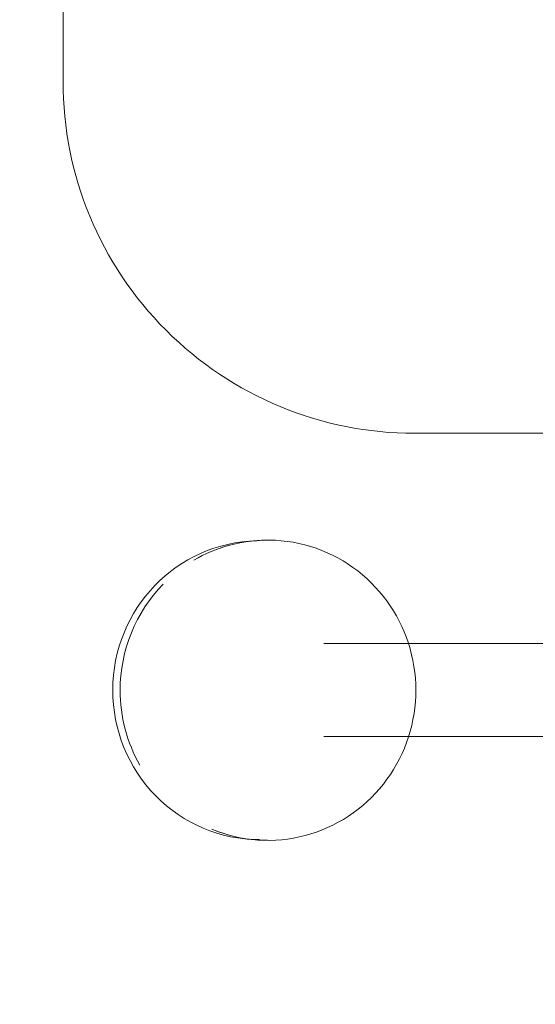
# Model space of a CAD drawing. Header units: metres. Extents: x -10.1 to 50.7, y -18 to 8.5.
# Tile 24 of 109: x -1 to -0.862, y -17.458 to -17.193. Entities that reach past the tile are written whole.
import ezdxf

# ---------------------------------------------------------------- set-up
doc = ezdxf.new("R2010")
doc.units = ezdxf.units.M
doc.layers.add('A-FLOR-PATT', color=8, linetype='Continuous', lineweight=18)
doc.layers.add('P-SANR-FIXT', color=6, linetype='Continuous', lineweight=18)

# ---------------------------------------------------------------- blocks, each defined once
blk = doc.blocks.new('M_Toilet-Domestic-3D - M_Toilet-Domestic-3D-210232-PAGINAÇÃO DE PISO E LAYOUT DO VEST_ FEMININO')
at = {"layer": 'P-SANR-FIXT', "color": 7}
for p, q in [((0.1587499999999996, -0.2038039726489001), (-0.1587500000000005, -0.2038039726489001)), ((-0.2533960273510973, -0.2984499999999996), (-0.2533960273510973, -0.465199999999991))]:
    blk.add_line(p, q, dxfattribs=at)
blk.add_arc((-0.1587499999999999, -0.298449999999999), 0.09464602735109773, 90.00000000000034, 180.0000000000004, dxfattribs=at)
blk = doc.blocks.new('ADA Shower Head with adjustable bar 2 - ADA Shower Head with adjustable bar 2-V12-PAGINAÇÃO DE PISO E LAYOUT DO VEST_ FEMININO')
at = {"layer": 'P-SANR-FIXT', "color": 7}
for p, q in [((0.003238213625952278, -0.006685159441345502), (0.003238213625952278, -0.1063134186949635)), ((0.02823821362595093, -0.1063134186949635), (0.02823821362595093, -0.007446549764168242)), ((-0.01918003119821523, -0.1016930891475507), (-0.01918760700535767, -0.1017059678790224)), ((0.05072889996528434, -0.1017059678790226), (0.05072132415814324, -0.1016930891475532)), ((-0.02445706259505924, -0.1248058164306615), (-0.02427422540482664, -0.1269666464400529)), ((0.05581551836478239, -0.1269666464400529), (0.05599835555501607, -0.1248058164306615))]:
    blk.add_line(p, q, dxfattribs=at)
at = {"layer": 'P-SANR-FIXT', "color": 7, "flags": 128}
for points in [[(0.01577064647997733, -0.08158425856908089), (0.01416236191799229, -0.0816158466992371), (0.01255658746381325, -0.08171056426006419), (0.01095583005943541, -0.0818682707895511), (0.009362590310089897, -0.08208873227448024), (0.007779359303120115, -0.08237162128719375), (0.006208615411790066, -0.08271651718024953), (0.004652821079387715, -0.08312290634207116), (0.003114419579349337, -0.08359018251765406), (0.001595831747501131, -0.08411764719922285), (9.945268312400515e-05, -0.08470451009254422), (-0.001372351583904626, -0.08534988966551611), (-0.00281724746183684, -0.0860528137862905), (-0.004232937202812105, -0.08681222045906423), (-0.005617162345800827, -0.08762695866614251), (-0.006967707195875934, -0.0884957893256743), (-0.00828240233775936, -0.08941738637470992), (-0.009559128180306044, -0.09039033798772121), (-0.01079581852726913, -0.09141314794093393), (-0.01199046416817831, -0.0924842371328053), (-0.013141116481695, -0.09360194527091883), (-0.01424589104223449, -0.0947645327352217), (-0.01530297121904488, -0.09597018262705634), (-0.01631061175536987, -0.09721700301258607), (-0.01726714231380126, -0.09850302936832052), (-0.01817097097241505, -0.09982622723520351), (-0.0190205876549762, -0.1011844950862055), (-0.0198145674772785, -0.1025756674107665), (-0.02055157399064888, -0.1039975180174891), (-0.02123036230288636, -0.1054477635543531), (-0.02184978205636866, -0.1069240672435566), (-0.02240878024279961, -0.1084240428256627), (-0.02290640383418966, -0.1099452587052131), (-0.02334180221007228, -0.1114852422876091), (-0.02371422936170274, -0.1130414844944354), (-0.02402304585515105, -0.1146114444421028), (-0.02426772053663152, -0.1161925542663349), (-0.02444783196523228, -0.1177822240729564), (-0.02456306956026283, -0.1193778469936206), (-0.02461323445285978, -0.1209768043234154), (-0.02459824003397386, -0.1225764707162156), (-0.02451811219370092, -0.1241742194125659), (-0.02437298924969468, -0.1257674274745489), (-0.02416312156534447, -0.1273534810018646), (-0.02388887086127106, -0.1289297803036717), (-0.02355070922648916, -0.1304937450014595), (-0.02314921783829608, -0.1320428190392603), (-0.02268508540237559, -0.133574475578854), (-0.02219539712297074, -0.1349879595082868)], [(0.05373669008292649, -0.1349879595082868), (0.0542586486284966, -0.133474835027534), (0.05471870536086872, -0.13194196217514), (0.05511607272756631, -0.1303918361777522), (0.05545006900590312, -0.1288269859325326), (0.05572012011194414, -0.1272499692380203), (0.05592576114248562, -0.1256633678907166), (0.05606663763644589, -0.1240697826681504), (0.05614250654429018, -0.1224718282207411), (0.05615323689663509, -0.1208721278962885), (0.05609881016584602, -0.1192733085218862), (0.05597932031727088, -0.1176779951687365), (0.05579497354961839, -0.1160888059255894), (0.05554608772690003, -0.1145083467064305), (0.0552330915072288, -0.112939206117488), (0.05485652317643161, -0.1113839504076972), (0.05441702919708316, -0.1098451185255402), (0.05391536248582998, -0.1083252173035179), (0.0533523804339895, -0.1068267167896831), (0.05272904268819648, -0.1053520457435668), (0.0520464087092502, -0.1039035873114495), (0.05130563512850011, -0.1024836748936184), (0.05050797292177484, -0.1010945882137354), (0.04965476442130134, -0.09973854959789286), (0.04874744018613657, -0.0984177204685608), (0.0477875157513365, -0.09713419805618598), (0.04677658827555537, -0.09589001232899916), (0.04571633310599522, -0.09468712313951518), (0.04460850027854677, -0.09352741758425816), (0.04345491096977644, -0.09241270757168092), (0.04225745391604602, -0.09134472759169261), (0.04101808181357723, -0.09032513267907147), (0.03973880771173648, -0.08935549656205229), (0.03842170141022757, -0.08843730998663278), (0.03706888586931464, -0.08757197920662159), (0.03568253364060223, -0.08676082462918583), (0.03426486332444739, -0.08600507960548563), (0.03281813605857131, -0.0853058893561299), (0.03134465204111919, -0.08466431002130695), (0.02984674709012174, -0.08408130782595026), (0.02832678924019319, -0.08355775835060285), (0.02678717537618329, -0.08309444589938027), (0.02523032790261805, -0.08269206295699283), (0.0236586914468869, -0.08235120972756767), (0.02207472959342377, -0.0820723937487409), (0.02048092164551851, -0.08185602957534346), (0.01887975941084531, -0.08170243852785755), (0.01727374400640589, -0.08161184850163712), (0.01577064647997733, -0.08158425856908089)]]:
    blk.add_lwpolyline(points, dxfattribs=at)
at = {"layer": 'P-SANR-FIXT', "color": 7}
for centre, major_axis, ratio, start_param, end_param in [((0.01577064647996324, -0.1215240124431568), (0.0403663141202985, 0), 0.9819100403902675, 3.141592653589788, 3.250823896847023), ((0.01577064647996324, -0.1215240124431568), (0.04036631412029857, 0), 0.9819100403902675, 6.161651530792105, 6.283185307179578), ((0.01577064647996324, -0.1236997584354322), (0.04018284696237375, 0), 0.981910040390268, 3.158569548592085, 4.712388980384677), ((0.01577064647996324, -0.1236997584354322), (-0.04018284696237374, 1.938617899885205e-15), 0.9819100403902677, 1.570796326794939, 3.141592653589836), ((0.01577064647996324, -0.1215240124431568), (0.04036631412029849, 0), 0.9819100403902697, 3.40339204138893, 3.665191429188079), ((0.01577064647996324, -0.1215240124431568), (0.04036631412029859, 0), 0.9819100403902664, 5.896855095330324, 6.021385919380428), ((0.01577064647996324, -0.1215240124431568), (0.04036631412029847, 0), 0.9819100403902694, 3.926990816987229, 4.712388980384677), ((0.01577064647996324, -0.1215240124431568), (-0.04036631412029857, 1.938506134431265e-15), 0.9819100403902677, 1.570796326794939, 2.094395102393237)]:
    blk.add_ellipse(centre, major_axis=major_axis, ratio=ratio, start_param=start_param, end_param=end_param, dxfattribs=at)

msp = doc.modelspace()

# ---------------------------------------------------------------- hatches: boundary and pattern name
at = {"layer": 'A-FLOR-PATT'}
h = msp.add_hatch(dxfattribs=at)
h.set_pattern_fill('FP_2', color=256, style=0, pattern_type=2)
h.set_pattern_definition([(0, (-7.217000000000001, -19.465), (0, 0.6), []), (90, (-7.217000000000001, -19.465), (-0.6, 3.673940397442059e-17), [])])
h.paths.add_polyline_path([(-5.777273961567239, -17.56216980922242), (-4.487273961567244, -17.56216980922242), (-4.487273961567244, -17.43466980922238), (-4.467273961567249, -17.43466980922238), (-4.467273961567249, -17.56216980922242), (-3.663859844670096, -17.56216980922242), (-3.663859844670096, -15.13216980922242), (-2.823859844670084, -15.13216980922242), (-2.823859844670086, -17.56216980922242), (-2.037273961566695, -17.56216980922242), (-2.037273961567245, -17.50216980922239), (-2.017273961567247, -17.50216980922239), (-2.017273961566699, -17.56216980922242), (-0.7272739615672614, -17.56216980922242), (-0.7272739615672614, -17.44787680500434), (-0.7302874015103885, -17.44787680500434), (-0.7352739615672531, -17.42787680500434), (-0.8368639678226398, -17.42773503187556), (-0.8504049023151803, -17.42774037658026), (-0.8519563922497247, -17.42753606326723), (-0.8551832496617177, -17.42591097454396), (-0.8564380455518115, -17.4249478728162), (-0.8584105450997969, -17.42195010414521), (-0.859025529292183, -17.42046499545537), (-0.8592364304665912, -17.41689100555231), (-0.8588794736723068, -17.41493590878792), (-0.8573508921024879, -17.41198653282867), (-0.855319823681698, -17.40954120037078), (-0.834226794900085, -17.38611501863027), (-0.8957144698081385, -17.38611501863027), (-0.8960441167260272, -17.38709925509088), (-0.8975007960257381, -17.3906104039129), (-0.9026670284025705, -17.39897812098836), (-0.9058010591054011, -17.40234739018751), (-0.9103471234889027, -17.40634997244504), (-0.9165473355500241, -17.41002315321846), (-0.9183927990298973, -17.41093872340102), (-0.9234054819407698, -17.4126383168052), (-0.9288073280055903, -17.41368896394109), (-0.9336640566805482, -17.4140137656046), (-0.9410465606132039, -17.41313218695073), (-0.9460517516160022, -17.41246110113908), (-0.9558854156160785, -17.40819859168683), (-0.9637393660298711, -17.40206101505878), (-0.9700096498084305, -17.39373887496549), (-0.9740112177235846, -17.38358414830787), (-0.9752957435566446, -17.3736474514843), (-0.9739320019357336, -17.36319988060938), (-0.9699405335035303, -17.35346429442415), (-0.9629402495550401, -17.34460940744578), (-0.9551911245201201, -17.33868919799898), (-0.9460517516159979, -17.33483380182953), (-0.9336640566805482, -17.333281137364), (-0.9263848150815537, -17.33406099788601), (-0.9217561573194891, -17.3352031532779), (-0.9178623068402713, -17.33656319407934), (-0.9112116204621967, -17.34039861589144), (-0.9087420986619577, -17.34212774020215), (-0.9027673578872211, -17.34820876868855), (-0.901932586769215, -17.349112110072), (-0.8966267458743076, -17.35855620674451), (-0.8958248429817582, -17.36111501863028), (-0.8150592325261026, -17.36138249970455), (-0.8118877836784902, -17.36130503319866), (-0.7610847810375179, -17.30453713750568), (-0.8940239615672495, -17.30453713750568), (-0.9185201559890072, -17.30131215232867), (-0.9413469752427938, -17.29185697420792), (-0.9609488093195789, -17.27681595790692), (-0.9759898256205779, -17.25721412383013), (-0.9854450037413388, -17.23438730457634), (-0.9886699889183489, -17.20795287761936), (-0.9886699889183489, -17.17462734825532), (-1.065473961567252, -17.1834593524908), (-1.090873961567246, -17.21372989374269), (-1.116273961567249, -17.22812569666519), (-1.141673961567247, -17.23493160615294), (-1.16717061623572, -17.2394273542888), (-1.192473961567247, -17.24164111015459), (-1.243080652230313, -17.237213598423), (-1.294073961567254, -17.22354998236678), (-1.344873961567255, -17.20506029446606), (-1.395673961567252, -17.18137186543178), (-1.446473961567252, -17.14613111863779), (-1.47187396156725, -17.12073111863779), (-1.484573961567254, -17.09873407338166), (-1.497273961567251, -17.06384111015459), (-1.497273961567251, -17.03844111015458), (-1.484573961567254, -17.00354814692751), (-1.471873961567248, -16.98155110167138), (-1.446473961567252, -16.95615110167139), (-1.395673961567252, -16.92091035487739), (-1.344873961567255, -16.89722192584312), (-1.294073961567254, -16.87873223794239), (-1.243080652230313, -16.86506862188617), (-1.192473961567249, -16.86064111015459), (-1.16717061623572, -16.86285486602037), (-1.141673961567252, -16.86735061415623), (-1.116273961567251, -16.87415652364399), (-1.09087396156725, -16.88855232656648), (-1.065473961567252, -16.91882286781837), (-0.9886699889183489, -16.92765487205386), (-0.9886699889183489, -16.89239111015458), (-0.9854450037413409, -16.86789491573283), (-0.9759898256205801, -16.84506809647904), (-0.9609488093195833, -16.82546626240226), (-0.9413469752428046, -16.81042524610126), (-0.9185201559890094, -16.8009700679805), (-0.8940239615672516, -16.79774508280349), (-0.7272739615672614, -16.79774508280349), (-0.7272739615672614, -16.60336980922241), (-1.4843597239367, -16.60336980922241), (-1.493460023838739, -16.7078981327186), (-1.495520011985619, -16.71205521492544), (-1.498316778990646, -16.71486437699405), (-1.49935848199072, -16.71543090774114), (-1.504240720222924, -16.71683358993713), (-1.773635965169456, -16.71698158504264), (-1.778173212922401, -16.71566242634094), (-1.779980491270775, -16.71451345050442), (-1.781993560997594, -16.71216137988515), (-1.782580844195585, -16.71123482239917), (-1.784096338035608, -16.70761500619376), (-1.793542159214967, -16.60336980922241), (-2.017273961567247, -16.60336980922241), (-2.017273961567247, -16.90216980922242), (-2.037273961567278, -16.90216980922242), (-2.037273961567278, -16.48466980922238), (-2.017273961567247, -16.48466980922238), (-2.017273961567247, -16.58336980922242), (-0.7272739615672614, -16.58336980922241), (-0.7272739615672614, -16.46292680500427), (-0.7302874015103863, -16.46292680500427), (-0.7352739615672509, -16.44292680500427), (-0.8368639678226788, -16.44278503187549), (-0.8504049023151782, -16.44279037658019), (-0.8519563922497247, -16.44258606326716), (-0.8551832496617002, -16.4409609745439), (-0.8564380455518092, -16.43999787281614), (-0.8584105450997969, -16.43700010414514), (-0.8590255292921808, -16.4355149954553), (-0.8592364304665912, -16.43194100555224), (-0.8588794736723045, -16.42998590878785), (-0.8573508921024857, -16.4270365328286), (-0.8553198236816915, -16.42459120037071), (-0.834226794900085, -16.40116501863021), (-0.8957144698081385, -16.40116501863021), (-0.896044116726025, -16.40214925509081), (-0.8975007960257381, -16.40566040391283), (-0.9026670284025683, -16.41402812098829), (-0.9058010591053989, -16.41739739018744), (-0.9103471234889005, -16.42139997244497), (-0.9153952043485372, -16.42446860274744), (-0.9183927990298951, -16.42598872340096), (-0.9234054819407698, -16.42768831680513), (-0.9288073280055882, -16.42873896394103), (-0.933664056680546, -16.42906376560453), (-0.9410465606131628, -16.42818218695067), (-0.947050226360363, -16.42708989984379), (-0.9558854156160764, -16.42324859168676), (-0.9637393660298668, -16.41711101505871), (-0.9701554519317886, -16.40843039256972), (-0.973951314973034, -16.39909753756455), (-0.9752957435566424, -16.38869745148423), (-0.9739320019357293, -16.37824988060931), (-0.969940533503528, -16.36851429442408), (-0.9629402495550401, -16.35965940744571), (-0.9551911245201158, -16.35373919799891), (-0.9460517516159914, -16.34988380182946), (-0.933664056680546, -16.34833113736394), (-0.9263848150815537, -16.34911099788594), (-0.9217561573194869, -16.35025315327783), (-0.917862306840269, -16.35161319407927), (-0.9112116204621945, -16.35544861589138), (-0.9087420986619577, -16.35717774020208), (-0.902767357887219, -16.36325876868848), (-0.9014740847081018, -16.36493126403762), (-0.8966267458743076, -16.37360620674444), (-0.8958248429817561, -16.37616501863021), (-0.8150592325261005, -16.37643249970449), (-0.811887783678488, -16.37635503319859), (-0.7610847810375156, -16.31958713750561), (-0.8940239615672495, -16.31958713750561), (-0.9185201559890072, -16.3163621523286), (-0.9413469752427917, -16.30690697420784), (-0.9609488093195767, -16.29186595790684), (-0.9759898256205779, -16.27226412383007), (-0.9854450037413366, -16.24943730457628), (-0.9886699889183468, -16.22300287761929), (-0.9886699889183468, -16.18967734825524), (-1.065473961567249, -16.19850935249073), (-1.090873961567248, -16.22877989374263), (-1.116273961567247, -16.24317569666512), (-1.141673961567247, -16.24998160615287), (-1.167170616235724, -16.25447735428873), (-1.192473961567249, -16.25669111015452), (-1.243080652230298, -16.25226359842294), (-1.294073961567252, -16.23859998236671), (-1.344873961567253, -16.22011029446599), (-1.39567396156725, -16.19642186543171), (-1.446473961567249, -16.16118111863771), (-1.471873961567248, -16.13578111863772), (-1.484573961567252, -16.11378407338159), (-1.497273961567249, -16.07889111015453), (-1.497273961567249, -16.05349111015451), (-1.484573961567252, -16.01859814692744), (-1.47187396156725, -15.99660110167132), (-1.446473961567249, -15.97120110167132), (-1.39567396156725, -15.93596035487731), (-1.344873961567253, -15.91227192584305), (-1.294073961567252, -15.89378223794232), (-1.243080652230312, -15.8801186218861), (-1.192473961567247, -15.87569111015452), (-1.167170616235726, -15.8779048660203), (-1.141673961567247, -15.88240061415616), (-1.116273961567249, -15.88920652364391), (-1.09087396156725, -15.90360232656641), (-1.065473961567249, -15.9338728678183), (-0.9886699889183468, -15.94270487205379), (-0.9886699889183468, -15.90744111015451), (-0.9854450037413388, -15.88294491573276), (-0.9759898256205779, -15.86011809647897), (-0.960948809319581, -15.84051626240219), (-0.9413469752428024, -15.82547524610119), (-0.9185201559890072, -15.81602006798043), (-0.8940239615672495, -15.81279508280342), (-0.7272739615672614, -15.81279508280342), (-0.7272739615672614, -15.61841980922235), (-1.484359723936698, -15.61841980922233), (-1.49340980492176, -15.72283865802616), (-1.495520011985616, -15.72710521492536), (-1.498482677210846, -15.73003185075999), (-1.498948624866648, -15.7303617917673), (-1.504240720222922, -15.73188358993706), (-1.773635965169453, -15.73203158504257), (-1.778173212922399, -15.73071242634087), (-1.779980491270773, -15.72956345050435), (-1.781993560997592, -15.72721137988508), (-1.782580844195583, -15.72628482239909), (-1.784096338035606, -15.72266500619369), (-1.793542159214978, -15.61841980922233), (-2.017273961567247, -15.61841980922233), (-2.017273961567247, -15.88466980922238), (-2.037273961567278, -15.88466980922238), (-2.037273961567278, -15.49716980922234), (-2.017273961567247, -15.49716980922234), (-2.017273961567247, -15.59841980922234), (-0.7272739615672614, -15.59841980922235), (-0.7272739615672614, -15.48292680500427), (-0.7302874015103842, -15.48292680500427), (-0.7352739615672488, -15.46292680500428), (-0.8368639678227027, -15.46278503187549), (-0.8504049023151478, -15.46279037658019), (-0.8519563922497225, -15.46258606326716), (-0.8551832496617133, -15.46096097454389), (-0.8564380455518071, -15.45999787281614), (-0.8584105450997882, -15.45700010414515), (-0.8590255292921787, -15.45551499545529), (-0.859236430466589, -15.45194100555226), (-0.8588794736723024, -15.44998590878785), (-0.8573508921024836, -15.4470365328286), (-0.8553198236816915, -15.44459120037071), (-0.8342267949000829, -15.42116501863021), (-0.8957144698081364, -15.42116501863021), (-0.8960441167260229, -15.42214925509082), (-0.897500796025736, -15.42566040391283), (-0.9026670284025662, -15.43402812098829), (-0.9081536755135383, -15.43964517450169), (-0.9101519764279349, -15.44127416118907), (-0.9153952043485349, -15.44446860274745), (-0.9183927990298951, -15.44598872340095), (-0.923405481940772, -15.44768831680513), (-0.928807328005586, -15.44873896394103), (-0.9336640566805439, -15.44906376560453), (-0.9410465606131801, -15.44818218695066), (-0.9470502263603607, -15.44708989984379), (-0.9558854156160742, -15.44324859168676), (-0.9637393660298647, -15.43711101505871), (-0.9701554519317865, -15.42843039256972), (-0.973951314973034, -15.41909753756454), (-0.9752957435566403, -15.40869745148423), (-0.9736669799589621, -15.39759827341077), (-0.9699405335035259, -15.38851429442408), (-0.9629402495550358, -15.37965940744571), (-0.9551911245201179, -15.37373919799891), (-0.9460517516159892, -15.36988380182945), (-0.9336640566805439, -15.36833113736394), (-0.9263848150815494, -15.36911099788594), (-0.9217561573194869, -15.37025315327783), (-0.9178623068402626, -15.37161319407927), (-0.9112116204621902, -15.37544861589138), (-0.9087420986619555, -15.37717774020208), (-0.9027673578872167, -15.38325876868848), (-0.9014740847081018, -15.38493126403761), (-0.8966267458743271, -15.3936062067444), (-0.8958248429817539, -15.39616501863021), (-0.8150592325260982, -15.39643249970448), (-0.8118877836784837, -15.39635503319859), (-0.7610847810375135, -15.33958713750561), (-0.8940239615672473, -15.33958713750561), (-0.9185201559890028, -15.3363621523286), (-0.9413469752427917, -15.32690697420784), (-0.9609488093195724, -15.31186595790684), (-0.9759898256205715, -15.29226412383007), (-0.9854450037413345, -15.26943730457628), (-0.9886699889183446, -15.24300287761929), (-0.9886699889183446, -15.20967734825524), (-1.065473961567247, -15.21850935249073), (-1.090873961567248, -15.24877989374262), (-1.116273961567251, -15.26317569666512), (-1.141673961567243, -15.26998160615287), (-1.167170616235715, -15.27447735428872), (-1.192473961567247, -15.27669111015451), (-1.243080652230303, -15.27226359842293), (-1.294073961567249, -15.25859998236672), (-1.344873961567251, -15.24011029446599), (-1.395673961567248, -15.21642186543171), (-1.446473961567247, -15.18118111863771), (-1.471873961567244, -15.15578111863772), (-1.48457396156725, -15.13378407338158), (-1.497273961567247, -15.09889111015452), (-1.497273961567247, -15.07349111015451), (-1.48457396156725, -15.03859814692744), (-1.471873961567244, -15.01660110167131), (-1.446473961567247, -14.99120110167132), (-1.395673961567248, -14.95596035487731), (-1.344873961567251, -14.93227192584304), (-1.294073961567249, -14.91378223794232), (-1.243080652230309, -14.90011862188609), (-1.192473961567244, -14.89569111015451), (-1.167170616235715, -14.8979048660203), (-1.141673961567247, -14.90240061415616), (-1.116273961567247, -14.90920652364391), (-1.090873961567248, -14.9236023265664), (-1.065473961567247, -14.9538728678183), (-0.9886699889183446, -14.96270487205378), (-0.9886699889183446, -14.92744111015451), (-0.9854450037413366, -14.90294491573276), (-0.9759898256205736, -14.88011809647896), (-0.960948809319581, -14.86051626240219), (-0.941346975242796, -14.84547524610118), (-0.9185201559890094, -14.83602006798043), (-0.8940239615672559, -14.83279508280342), (-0.7272739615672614, -14.83279508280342), (-0.7272739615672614, -14.63841980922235), (-1.484359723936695, -14.63841980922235), (-1.493460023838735, -14.74294813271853), (-1.495530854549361, -14.74711750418), (-1.498482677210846, -14.75003185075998), (-1.498948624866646, -14.7503617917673), (-1.50424072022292, -14.75188358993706), (-1.773635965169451, -14.75203158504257), (-1.777578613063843, -14.75109044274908), (-1.77998049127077, -14.74956345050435), (-1.78205370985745, -14.74711750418), (-1.78258084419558, -14.7462848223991), (-1.784096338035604, -14.74266500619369), (-1.793542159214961, -14.63841980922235), (-2.017273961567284, -14.63841980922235), (-2.017273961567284, -14.89716980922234), (-2.037273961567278, -14.89716980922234), (-2.037273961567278, -14.51841980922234), (-2.017273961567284, -14.51841980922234), (-2.017273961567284, -14.61841980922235), (-0.7272739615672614, -14.61841980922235), (-0.7272739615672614, -14.51917680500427), (-0.7302874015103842, -14.51917680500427), (-0.7352739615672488, -14.49917680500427), (-0.8368639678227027, -14.4990350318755), (-0.8504049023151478, -14.4990403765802), (-0.8519563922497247, -14.49883606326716), (-0.8551832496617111, -14.49721097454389), (-0.8564380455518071, -14.49624787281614), (-0.8584105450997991, -14.49325010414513), (-0.8590255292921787, -14.49176499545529), (-0.8592364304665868, -14.48819100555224), (-0.8588794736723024, -14.48623590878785), (-0.8573508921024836, -14.4832865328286), (-0.8553198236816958, -14.48084120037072), (-0.8342267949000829, -14.45741501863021), (-0.8957144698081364, -14.45741501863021), (-0.8960441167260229, -14.45839925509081), (-0.8978619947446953, -14.46253216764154), (-0.9026670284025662, -14.47027812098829), (-0.9058010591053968, -14.47364739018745), (-0.9103471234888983, -14.47764997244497), (-0.9153952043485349, -14.48071860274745), (-0.9183927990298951, -14.48223872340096), (-0.9234054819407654, -14.48393831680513), (-0.928807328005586, -14.48498896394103), (-0.9336640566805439, -14.48531376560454), (-0.9410465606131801, -14.48443218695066), (-0.9460517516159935, -14.48376110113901), (-0.9558854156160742, -14.47949859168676), (-0.9637393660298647, -14.47336101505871), (-0.9700096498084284, -14.46503887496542), (-0.9740112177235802, -14.4548841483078), (-0.9752957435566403, -14.44494745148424), (-0.973932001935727, -14.43449988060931), (-0.9699405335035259, -14.42476429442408), (-0.962940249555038, -14.41590940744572), (-0.9551911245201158, -14.40998919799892), (-0.9460517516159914, -14.40613380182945), (-0.9336640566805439, -14.40458113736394), (-0.9263848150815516, -14.40536099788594), (-0.9217561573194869, -14.40650315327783), (-0.9178623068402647, -14.40786319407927), (-0.9112116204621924, -14.41169861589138), (-0.9087420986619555, -14.41342774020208), (-0.902767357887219, -14.41950876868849), (-0.9014740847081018, -14.42118126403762), (-0.8966267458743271, -14.4298562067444), (-0.8958248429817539, -14.43241501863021), (-0.8150592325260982, -14.43268249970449), (-0.811887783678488, -14.43260503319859), (-0.7580067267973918, -14.37298009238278), (-0.7540010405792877, -14.37043434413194), (-0.7489137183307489, -14.37043434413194), (-0.7435598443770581, -14.37377187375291), (-0.7413103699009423, -14.37881907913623), (-0.7413103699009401, -14.38148477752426), (-0.7417428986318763, -14.38335517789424), (-0.7444104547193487, -14.38755339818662), (-0.7975330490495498, -14.44666723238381), (-0.7979779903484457, -14.44919048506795), (-0.8008014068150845, -14.45349818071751), (-0.8042368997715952, -14.45601818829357), (-0.8071444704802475, -14.45722658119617), (-0.826996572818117, -14.47927457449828), (-0.7834088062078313, -14.47921264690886), (-0.763334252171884, -14.47929186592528), (-0.7352739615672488, -14.47917680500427), (-0.7302874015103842, -14.45917680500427), (-0.7272739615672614, -14.45917680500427), (-0.7272739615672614, -13.65466980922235), (-1.504359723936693, -13.65466980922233), (-1.513402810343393, -13.75907341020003), (-1.515520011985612, -13.76335521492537), (-1.518316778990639, -13.76616437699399), (-1.519358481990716, -13.76673090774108), (-1.52424072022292, -13.76813358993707), (-1.793635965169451, -13.76828158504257), (-1.798274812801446, -13.76689783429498), (-1.799980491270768, -13.76581345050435), (-1.80199356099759, -13.76346137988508), (-1.802580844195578, -13.7625348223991), (-1.80409600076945, -13.75891882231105), (-1.813542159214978, -13.65466980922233), (-2.017273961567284, -13.65466980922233), (-2.017273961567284, -13.91841980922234), (-2.037273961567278, -13.91841980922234), (-2.037273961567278, -13.53466980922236), (-2.017273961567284, -13.53466980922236), (-2.017273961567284, -13.63466980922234), (-0.7272739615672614, -13.63466980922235), (-0.7272739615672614, -13.51542680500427), (-0.7302874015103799, -13.51542680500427), (-0.7352739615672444, -13.49542680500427), (-0.8368639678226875, -13.4952850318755), (-0.8504049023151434, -13.49529037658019), (-0.8519563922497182, -13.49508606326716), (-0.8551832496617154, -13.49346097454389), (-0.8564380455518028, -13.49249787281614), (-0.8584105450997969, -13.48950010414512), (-0.8590255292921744, -13.4880149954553), (-0.8592364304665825, -13.48444100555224), (-0.8588794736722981, -13.48248590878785), (-0.8573508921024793, -13.4795365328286), (-0.8553198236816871, -13.47709120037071), (-0.8342267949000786, -13.45366501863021), (-0.8957144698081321, -13.45366501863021), (-0.8960441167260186, -13.45464925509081), (-0.8975007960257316, -13.45816040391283), (-0.9026670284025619, -13.46652812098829), (-0.9058010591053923, -13.46989739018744), (-0.910347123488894, -13.47389997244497), (-0.9153952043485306, -13.47696860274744), (-0.9183927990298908, -13.47848872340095), (-0.9234054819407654, -13.48018831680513), (-0.9288073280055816, -13.48123896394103), (-0.9336640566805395, -13.48156376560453), (-0.9410465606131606, -13.48068218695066), (-0.9470502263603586, -13.47958989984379), (-0.9558854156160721, -13.47574859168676), (-0.9637393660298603, -13.46961101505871), (-0.9701554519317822, -13.46093039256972), (-0.9739513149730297, -13.45159753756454), (-0.9752957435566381, -13.44119745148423), (-0.9739320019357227, -13.43074988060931), (-0.9699405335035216, -13.42101429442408), (-0.9629402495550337, -13.41215940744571), (-0.9551911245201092, -13.40623919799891), (-0.9460517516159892, -13.40238380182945), (-0.9336640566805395, -13.40083113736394), (-0.926384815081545, -13.40161099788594), (-0.9217561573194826, -13.40275315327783), (-0.917862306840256, -13.40411319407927), (-0.9112116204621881, -13.40794861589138), (-0.9087420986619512, -13.40967774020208), (-0.9027673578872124, -13.41575876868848), (-0.9014740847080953, -13.41743126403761), (-0.8966267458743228, -13.4261062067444), (-0.8958248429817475, -13.42866501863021), (-0.8150592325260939, -13.42893249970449), (-0.8118877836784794, -13.42885503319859), (-0.7580067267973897, -13.36923009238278), (-0.756382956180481, -13.36792680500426), (-0.9235199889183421, -13.36792680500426), (-0.948016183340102, -13.36470181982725), (-0.9708430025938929, -13.35524664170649), (-0.9904448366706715, -13.3402056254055), (-1.005485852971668, -13.32060379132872), (-1.014941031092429, -13.29777697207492), (-1.018166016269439, -13.27134254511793), (-1.018166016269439, -13.2380170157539), (-1.094969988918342, -13.24684901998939), (-1.120369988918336, -13.27711956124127), (-1.145769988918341, -13.29151536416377), (-1.17116998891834, -13.29832127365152), (-1.196666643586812, -13.30281702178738), (-1.221969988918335, -13.30503077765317), (-1.2725766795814, -13.30060326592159), (-1.323569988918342, -13.28693964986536), (-1.374369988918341, -13.26844996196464), (-1.425169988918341, -13.24476153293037), (-1.475969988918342, -13.20952078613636), (-1.501369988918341, -13.18412078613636), (-1.514271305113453, -13.16157062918), (-1.526769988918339, -13.12723077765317), (-1.526769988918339, -13.10183077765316), (-1.514069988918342, -13.06693781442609), (-1.501369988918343, -13.04494076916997), (-1.475969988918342, -13.01954076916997), (-1.425169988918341, -12.98430002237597), (-1.374369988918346, -12.96061159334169), (-1.323569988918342, -12.94212190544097), (-1.272576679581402, -12.92845828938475), (-1.221969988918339, -12.92403077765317), (-1.196666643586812, -12.92624453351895), (-1.171169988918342, -12.93074028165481), (-1.145769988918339, -12.93754619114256), (-1.120369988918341, -12.95194199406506), (-1.094969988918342, -12.98221253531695), (-1.018166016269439, -12.99104453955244), (-1.018166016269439, -12.95578077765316), (-1.014941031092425, -12.93128458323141), (-1.005485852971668, -12.90845776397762), (-0.9904448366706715, -12.88885592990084), (-0.9708430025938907, -12.87381491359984), (-0.9480161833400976, -12.86435973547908), (-0.9235199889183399, -12.86113475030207), (-0.7272739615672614, -12.86113475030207), (-0.7272739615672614, -12.66458713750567), (-2.017273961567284, -12.66458713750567), (-2.017273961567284, -12.93466980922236), (-2.037273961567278, -12.93466980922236), (-2.037273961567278, -12.66458713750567), (-3.299691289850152, -12.66458713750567), (-3.299691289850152, -12.96744342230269), (-3.303098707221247, -12.99332532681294), (-3.313088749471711, -13.01744342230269), (-3.3289806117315, -13.03815410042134), (-3.34969128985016, -13.05404596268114), (-3.3738093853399, -13.0640360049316), (-3.399691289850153, -13.06744342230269), (-4.619691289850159, -13.06744342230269), (-4.619691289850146, -13.26458713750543), (-7.217273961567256, -13.26458713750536), (-7.217273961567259, -15.26458713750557), (-5.927273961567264, -15.26458713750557), (-5.927273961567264, -14.16458713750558), (-5.777273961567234, -14.16458713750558), (-5.777273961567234, -14.2155635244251), (-4.567273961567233, -14.2155635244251), (-4.541392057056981, -14.21897094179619), (-4.517273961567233, -14.22896098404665), (-4.496563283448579, -14.24485284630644), (-4.480671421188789, -14.2655635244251), (-4.470681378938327, -14.28968161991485), (-4.467273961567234, -14.3155635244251), (-4.467273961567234, -14.85841980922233), (-4.487273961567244, -14.85841980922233), (-4.487273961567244, -14.63841980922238), (-5.777273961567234, -14.63841980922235), (-5.777273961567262, -15.04092439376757), (-5.770923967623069, -15.04092439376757), (-5.770923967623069, -15.04568689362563), (-5.766161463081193, -15.04568689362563), (-5.766161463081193, -15.04727439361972), (-5.762986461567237, -15.04727439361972), (-5.762986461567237, -15.08537439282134), (-5.718536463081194, -15.08537439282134), (-5.718536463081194, -15.10759939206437), (-5.633737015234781, -15.10750068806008), (-5.628171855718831, -15.10601189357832), (-5.626214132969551, -15.10601189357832), (-5.623978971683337, -15.10337623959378), (-5.602107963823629, -15.08962808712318), (-5.588645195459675, -15.08537439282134), (-5.575182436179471, -15.08962808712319), (-5.565327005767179, -15.10124939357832), (-5.561719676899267, -15.11712439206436), (-5.565327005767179, -15.13299939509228), (-5.575182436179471, -15.14462069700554), (-5.588645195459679, -15.1488743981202), (-5.602107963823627, -15.14462069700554), (-5.623978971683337, -15.13087254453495), (-5.626214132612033, -15.12823689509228), (-5.629025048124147, -15.12823689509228), (-5.634073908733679, -15.12664939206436), (-5.718536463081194, -15.12664939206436), (-5.718536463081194, -15.1488743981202), (-5.762986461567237, -15.1488743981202), (-5.762986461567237, -15.1869743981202), (-5.766161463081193, -15.1869743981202), (-5.766161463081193, -15.18856189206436), (-5.770923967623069, -15.18856189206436), (-5.770923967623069, -15.19332439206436), (-5.777273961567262, -15.19332439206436), (-5.777273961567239, -15.59841980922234), (-4.487273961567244, -15.59841980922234), (-4.487273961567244, -15.45841980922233), (-4.467273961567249, -15.45841980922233), (-4.467273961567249, -15.88336980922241), (-4.487273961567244, -15.88336980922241), (-4.487273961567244, -15.61841980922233), (-5.777273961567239, -15.61841980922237), (-5.777273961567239, -16.02351522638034), (-5.770923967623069, -16.02351522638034), (-5.770923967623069, -16.02827772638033), (-5.766161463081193, -16.02827772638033), (-5.766161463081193, -16.0298652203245), (-5.762986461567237, -16.0298652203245), (-5.762986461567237, -16.0679652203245), (-5.718536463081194, -16.0679652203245), (-5.718536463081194, -16.09019022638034), (-5.633737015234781, -16.0900915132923), (-5.628171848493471, -16.08860272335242), (-5.626214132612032, -16.08860272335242), (-5.623978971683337, -16.08596707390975), (-5.602107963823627, -16.07221892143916), (-5.588645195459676, -16.0679652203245), (-5.575182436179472, -16.07221892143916), (-5.565327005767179, -16.08384022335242), (-5.561719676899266, -16.09971522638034), (-5.565327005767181, -16.11559022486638), (-5.575182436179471, -16.12721153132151), (-5.588645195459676, -16.13146522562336), (-5.602107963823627, -16.12721153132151), (-5.623978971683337, -16.11346337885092), (-5.626214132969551, -16.11082772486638), (-5.629025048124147, -16.11082772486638), (-5.634607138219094, -16.10924022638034), (-5.718536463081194, -16.10924022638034), (-5.718536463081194, -16.13146522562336), (-5.762986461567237, -16.13146522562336), (-5.762986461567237, -16.16956522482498), (-5.766161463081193, -16.16956522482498), (-5.766161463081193, -16.17115272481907), (-5.770923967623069, -16.17115272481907), (-5.770923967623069, -16.17591522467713), (-5.777273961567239, -16.17591522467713), (-5.777111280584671, -16.58336980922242), (-4.487273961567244, -16.58336980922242), (-4.487273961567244, -16.48336980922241), (-4.467273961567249, -16.48336980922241), (-4.467273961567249, -16.83466980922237), (-4.487273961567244, -16.83466980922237), (-4.487273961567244, -16.60336980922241), (-5.777273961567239, -16.60336980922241), (-5.777273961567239, -17.00353255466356), (-5.770923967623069, -17.00353255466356), (-5.770923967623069, -17.00829505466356), (-5.766161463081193, -17.00829505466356), (-5.766161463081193, -17.00988254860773), (-5.762986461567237, -17.00988254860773), (-5.762986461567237, -17.04798254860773), (-5.718536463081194, -17.04798254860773), (-5.718536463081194, -17.07020755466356), (-5.633737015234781, -17.07010884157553), (-5.628263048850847, -17.06862005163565), (-5.626214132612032, -17.06862005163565), (-5.623978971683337, -17.06598440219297), (-5.602107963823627, -17.05223624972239), (-5.588645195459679, -17.04798254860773), (-5.575182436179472, -17.05223624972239), (-5.565191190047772, -17.06445524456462), (-5.561719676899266, -17.07973255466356), (-5.565327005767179, -17.09560755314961), (-5.575182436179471, -17.10722885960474), (-5.588645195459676, -17.11148255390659), (-5.602107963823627, -17.10722885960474), (-5.623978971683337, -17.09348070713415), (-5.626214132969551, -17.09084505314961), (-5.629025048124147, -17.09084505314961), (-5.634073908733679, -17.08925755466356), (-5.718536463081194, -17.08925755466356), (-5.718536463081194, -17.11148255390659), (-5.762986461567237, -17.11148255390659), (-5.762986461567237, -17.14958255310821), (-5.766161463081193, -17.14958255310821), (-5.766161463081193, -17.15117005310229), (-5.770923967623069, -17.15117005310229), (-5.770923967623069, -17.15593255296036), (-5.777273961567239, -17.15593255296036), (-5.777273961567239, -17.38969562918)], flags=0)
h.paths.add_polyline_path([(-0.7723216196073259, -17.40802871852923), (-0.7352739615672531, -17.40787680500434), (-0.7302874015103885, -17.38787680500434), (-0.7272739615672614, -17.38787680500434), (-0.7272739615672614, -17.30453713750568), (-0.7426393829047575, -17.30453713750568), (-0.7413103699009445, -17.30751907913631), (-0.7413103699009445, -17.31018477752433), (-0.7417428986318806, -17.3120551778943), (-0.7444104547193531, -17.31625339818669), (-0.7975330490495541, -17.37536723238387), (-0.7979779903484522, -17.37789048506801), (-0.8008014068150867, -17.38219818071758), (-0.8042368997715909, -17.38471818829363), (-0.8071444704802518, -17.38592658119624), (-0.8269965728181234, -17.40797457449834), (-0.7834088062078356, -17.40791264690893), (-0.7723237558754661, -17.40802869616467)], flags=0)
h.paths.add_polyline_path([(-2.619854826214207, -16.68740472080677), (-2.734633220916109, -16.68740472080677), (-2.733635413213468, -16.67205301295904), (-2.730766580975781, -16.65718812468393), (-2.72598100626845, -16.6426961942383), (-2.719415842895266, -16.62891880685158), (-2.711135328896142, -16.61609886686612), (-2.701312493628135, -16.6044185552), (-2.690070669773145, -16.59409677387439), (-2.677623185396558, -16.58526626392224), (-2.664144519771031, -16.57810781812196), (-2.649874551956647, -16.57269618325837), (-2.635148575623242, -16.56918324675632), (-2.619854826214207, -16.56751837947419), (-2.619854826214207, -16.67205301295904)], flags=0)
h.paths.add_polyline_path([(-2.619854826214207, -16.80729106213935), (-2.619854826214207, -16.68740472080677), (-2.49463322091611, -16.68740472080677), (-2.497810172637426, -16.71483418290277), (-2.507172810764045, -16.74081127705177), (-2.522225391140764, -16.76396053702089), (-2.542170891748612, -16.78305622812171), (-2.565953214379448, -16.79708724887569), (-2.592313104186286, -16.80531066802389)], flags=0)
h.paths.add_polyline_path([(-0.7723216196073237, -16.42307871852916), (-0.7352739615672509, -16.42292680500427), (-0.7302874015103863, -16.40292680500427), (-0.7272739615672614, -16.40292680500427), (-0.7272739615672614, -16.31958713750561), (-0.7426321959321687, -16.31960326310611), (-0.7413103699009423, -16.32256907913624), (-0.7413103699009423, -16.32523477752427), (-0.7417428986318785, -16.32710517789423), (-0.744410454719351, -16.33130339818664), (-0.7975330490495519, -16.3904172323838), (-0.7983860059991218, -16.39364695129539), (-0.8003110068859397, -16.3968369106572), (-0.8042368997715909, -16.39976818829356), (-0.8071444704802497, -16.40097658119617), (-0.8269965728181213, -16.42302457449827), (-0.7834088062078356, -16.42296264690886), (-0.7723237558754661, -16.42307869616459)], flags=0)
h.paths.add_polyline_path([(-0.7723216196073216, -15.44307871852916), (-0.7352739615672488, -15.44292680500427), (-0.7302874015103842, -15.42292680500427), (-0.7272739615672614, -15.42292680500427), (-0.7272739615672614, -15.33958713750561), (-0.7426321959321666, -15.33960326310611), (-0.7413103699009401, -15.34256907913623), (-0.7413103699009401, -15.34523477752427), (-0.7417428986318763, -15.34710517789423), (-0.7444104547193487, -15.35130339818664), (-0.7975330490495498, -15.41041723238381), (-0.7979779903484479, -15.41294048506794), (-0.8008014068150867, -15.41724818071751), (-0.8042368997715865, -15.41976818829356), (-0.8071444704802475, -15.42097658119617), (-0.826996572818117, -15.44302457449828), (-0.7834088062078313, -15.44296264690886), (-0.7723237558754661, -15.4430786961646)], flags=0)
h.paths.add_polyline_path([(-4.268936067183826, -14.76022411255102), (-4.383714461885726, -14.76022411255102), (-4.382716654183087, -14.74487240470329), (-4.3798478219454, -14.73000751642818), (-4.375062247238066, -14.71551558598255), (-4.368497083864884, -14.70173819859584), (-4.360216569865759, -14.68891825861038), (-4.350393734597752, -14.67723794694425), (-4.339151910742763, -14.66691616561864), (-4.326704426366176, -14.6580856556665), (-4.313225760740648, -14.65092720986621), (-4.298955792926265, -14.64551557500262), (-4.284229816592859, -14.64200263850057), (-4.268936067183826, -14.64033777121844), (-4.268936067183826, -14.74487240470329)], flags=0)
h.paths.add_polyline_path([(-4.268936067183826, -14.88011045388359), (-4.268936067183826, -14.76022411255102), (-4.143714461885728, -14.76022411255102), (-4.146891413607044, -14.78765357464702), (-4.156254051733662, -14.81363066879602), (-4.171306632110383, -14.83677992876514), (-4.19125213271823, -14.85587561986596), (-4.215034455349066, -14.86990664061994), (-4.241394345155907, -14.87813005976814)], flags=0)
h.paths.add_polyline_path([(-0.7467933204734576, -14.36167680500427), (-0.9335199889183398, -14.36167680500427), (-0.9580161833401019, -14.35845181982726), (-0.9808430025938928, -14.3489966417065), (-1.000444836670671, -14.3339556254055), (-1.015485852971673, -14.31435379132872), (-1.024941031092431, -14.29152697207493), (-1.028166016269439, -14.26509254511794), (-1.028166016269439, -14.2317670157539), (-1.104969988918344, -14.24059901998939), (-1.130369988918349, -14.27086956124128), (-1.155769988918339, -14.28526536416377), (-1.181169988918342, -14.29207127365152), (-1.206666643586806, -14.29656702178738), (-1.231969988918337, -14.29878077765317), (-1.282576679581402, -14.29435326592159), (-1.333569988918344, -14.28068964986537), (-1.384369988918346, -14.26219996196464), (-1.435169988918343, -14.23851153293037), (-1.485969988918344, -14.20327078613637), (-1.511369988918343, -14.17787078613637), (-1.524069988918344, -14.15587374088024), (-1.536769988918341, -14.12098077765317), (-1.536769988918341, -14.09558077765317), (-1.524069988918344, -14.0606878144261), (-1.511369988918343, -14.03869076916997), (-1.485969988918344, -14.01329076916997), (-1.435169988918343, -13.97805002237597), (-1.384369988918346, -13.9543615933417), (-1.333569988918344, -13.93587190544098), (-1.282576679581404, -13.92220828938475), (-1.231969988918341, -13.91778077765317), (-1.20666664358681, -13.91999453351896), (-1.181169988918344, -13.92449028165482), (-1.155769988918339, -13.93129619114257), (-1.130369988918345, -13.94569199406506), (-1.104969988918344, -13.97596253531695), (-1.028166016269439, -13.98479453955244), (-1.028166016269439, -13.94953077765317), (-1.024941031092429, -13.92503458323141), (-1.015485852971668, -13.90220776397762), (-1.000444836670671, -13.88260592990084), (-0.9808430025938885, -13.86756491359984), (-0.9580161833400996, -13.85810973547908), (-0.9335199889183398, -13.85488475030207), (-0.737273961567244, -13.85488475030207), (-0.737273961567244, -14.36167680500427), (-0.7450532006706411, -14.36167680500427)], flags=0)
h.paths.add_polyline_path([(-0.772321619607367, -13.47557871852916), (-0.7352739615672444, -13.47542680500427), (-0.7302874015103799, -13.45542680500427), (-0.7272739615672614, -13.45542680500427), (-0.7272739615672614, -13.36792680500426), (-0.7467933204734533, -13.36800617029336), (-0.7435598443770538, -13.37002187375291), (-0.7413103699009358, -13.37506907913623), (-0.7413103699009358, -13.37773477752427), (-0.7417428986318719, -13.37960517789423), (-0.7444104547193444, -13.38380339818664), (-0.7975330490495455, -13.44291723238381), (-0.7983912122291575, -13.44615596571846), (-0.8003110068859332, -13.44933691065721), (-0.8042368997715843, -13.45226818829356), (-0.8071444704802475, -13.45347658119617), (-0.8269965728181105, -13.47552457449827), (-0.783408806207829, -13.47546264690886), (-0.7723237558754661, -13.4755786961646)], flags=0)
h.paths.add_polyline_path([(-5.764149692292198, -13.21977172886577), (-5.737132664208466, -13.21825448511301), (-5.710455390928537, -13.21372183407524), (-5.684453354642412, -13.20623077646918), (-5.65945354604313, -13.19587551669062), (-5.635770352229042, -13.18278627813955), (-5.613701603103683, -13.1671276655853), (-5.593524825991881, -13.14909659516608), (-5.575493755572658, -13.12891981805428), (-5.558684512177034, -13.10476915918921), (-5.546745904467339, -13.08316787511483), (-5.535791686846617, -13.05608903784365), (-5.52889958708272, -13.03216603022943), (-5.524229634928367, -13.00304388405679), (-5.52440022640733, -13.00358112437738), (-5.529500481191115, -13.03217286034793), (-5.53726822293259, -13.05817793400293), (-5.547900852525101, -13.08318043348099), (-5.561322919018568, -13.10685106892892), (-5.575493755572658, -13.12684534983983), (-5.593535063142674, -13.14701218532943), (-5.613701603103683, -13.16505322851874), (-5.635778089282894, -13.18069987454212), (-5.65945354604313, -13.19380114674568), (-5.684458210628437, -13.20414298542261), (-5.710455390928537, -13.21164749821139), (-5.737134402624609, -13.21616598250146), (-5.764149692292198, -13.21769741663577), (-5.791166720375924, -13.21616573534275), (-5.817843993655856, -13.21164756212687), (-5.845295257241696, -13.20354169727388), (-5.868845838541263, -13.19380126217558), (-5.892529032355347, -13.18069458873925), (-5.91459778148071, -13.16505345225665), (-5.934774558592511, -13.14700105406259), (-5.952805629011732, -13.12684566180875), (-5.968464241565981, -13.10474756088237), (-5.981553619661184, -13.08109356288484), (-5.991908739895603, -13.05604282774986), (-5.999399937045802, -13.03009171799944), (-6.003932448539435, -13.0030023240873), (-6.003899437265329, -13.00568304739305), (-5.999399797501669, -13.03216603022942), (-5.99189540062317, -13.05820027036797), (-5.981553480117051, -13.08316787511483), (-5.968452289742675, -13.1068679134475), (-5.952805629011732, -13.12891981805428), (-5.934764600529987, -13.14910549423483), (-5.91459778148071, -13.1671276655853), (-5.892521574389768, -13.18279040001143), (-5.868845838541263, -13.19587551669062), (-5.843841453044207, -13.20623209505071), (-5.816813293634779, -13.21389695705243), (-5.791166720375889, -13.21825448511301)], flags=0)
h.paths.add_polyline_path([(-6.224380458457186, -13.01323452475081), (-6.224366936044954, -13.01315493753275), (-6.224375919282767, -13.01315493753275)], flags=0)
h.paths.add_polyline_path([(-6.222857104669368, -12.98626989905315), (-6.222849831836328, -12.98613542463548), (-6.224400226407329, -12.95892494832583), (-6.2290071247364, -12.93207033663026), (-6.236404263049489, -12.90640869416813), (-6.247172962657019, -12.8806690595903), (-6.259847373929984, -12.85774133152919), (-6.275493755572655, -12.83568982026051), (-6.293934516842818, -12.81514692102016), (-6.313701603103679, -12.79748197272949), (-6.33690506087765, -12.78119622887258), (-6.361318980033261, -12.76796143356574), (-6.384458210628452, -12.75837746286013), (-6.412640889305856, -12.75051647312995), (-6.437134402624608, -12.74635505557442), (-6.464149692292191, -12.74483790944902), (-6.464149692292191, -12.74509741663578), (-6.437132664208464, -12.74662914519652), (-6.410455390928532, -12.75114735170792), (-6.384453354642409, -12.75865385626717), (-6.359453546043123, -12.76899370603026), (-6.335770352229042, -12.78210044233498), (-6.313701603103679, -12.79774160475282), (-6.293524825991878, -12.81579409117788), (-6.275223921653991, -12.83633024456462), (-6.259835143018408, -12.85804777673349), (-6.246745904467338, -12.88170160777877), (-6.236390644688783, -12.90675297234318), (-6.228899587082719, -12.93270393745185), (-6.224366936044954, -12.95979740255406), (-6.222864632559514, -12.98613790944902)], flags=0)
h.paths.add_polyline_path([(-6.705442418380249, -12.98626743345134), (-6.703883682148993, -12.95912088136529), (-6.699325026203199, -12.93244360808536), (-6.691786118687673, -12.90644157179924), (-6.681410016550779, -12.88144176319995), (-6.668262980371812, -12.85775856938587), (-6.65257361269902, -12.83568982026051), (-6.634463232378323, -12.81551304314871), (-6.613883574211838, -12.79723518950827), (-6.592030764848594, -12.78182336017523), (-6.568218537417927, -12.76873412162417), (-6.542895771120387, -12.75837886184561), (-6.516311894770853, -12.75088780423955), (-6.491165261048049, -12.74662885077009), (-6.493584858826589, -12.74676601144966), (-6.520029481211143, -12.75151743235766), (-6.546030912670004, -12.75928386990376), (-6.568845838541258, -12.76873412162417), (-6.594294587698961, -12.78307608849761), (-6.616000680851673, -12.79873568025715), (-6.63563777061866, -12.81647897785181), (-6.653695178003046, -12.836943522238), (-6.668972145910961, -12.85867755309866), (-6.681553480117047, -12.88144176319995), (-6.69219022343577, -12.90741862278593), (-6.69950677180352, -12.9330732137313), (-6.703950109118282, -12.95943535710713), (-6.705449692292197, -12.98613790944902)], flags=0)
h.paths.add_polyline_path([(-1.793259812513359, -12.78462137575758), (-1.798274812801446, -12.78314783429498), (-1.799980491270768, -12.78206345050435), (-1.801993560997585, -12.77971137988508), (-1.802580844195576, -12.7787848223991), (-1.804096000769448, -12.77516882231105), (-1.813320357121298, -12.6711412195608), (-1.81682560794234, -12.6676421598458), (-1.500826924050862, -12.66736404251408), (-1.504358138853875, -12.67090289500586), (-1.513402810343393, -12.77532341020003), (-1.51552001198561, -12.77960521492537), (-1.518482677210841, -12.78253185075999), (-1.518948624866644, -12.7828617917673), (-1.524240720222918, -12.78438358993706), (-1.792166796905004, -12.78462040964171)], flags=0)

# ---------------------------------------------------------------- block references
at = {"layer": 'P-SANR-FIXT', "color": 7}
for name, p, rotation in [('M_Toilet-Domestic-3D - M_Toilet-Domestic-3D-210232-PAGINAÇÃO DE PISO E LAYOUT DO VEST_ FEMININO', (-1.192473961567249, -17.05114111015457), 89.99999999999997), ('ADA Shower Head with adjustable bar 2 - ADA Shower Head with adjustable bar 2-V12-PAGINAÇÃO DE PISO E LAYOUT DO VEST_ FEMININO', (-0.8121400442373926, -17.35787680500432), 270)]:
    msp.add_blockref(name, p, dxfattribs=dict(at, rotation=rotation))

doc.saveas('drawing.dxf')
